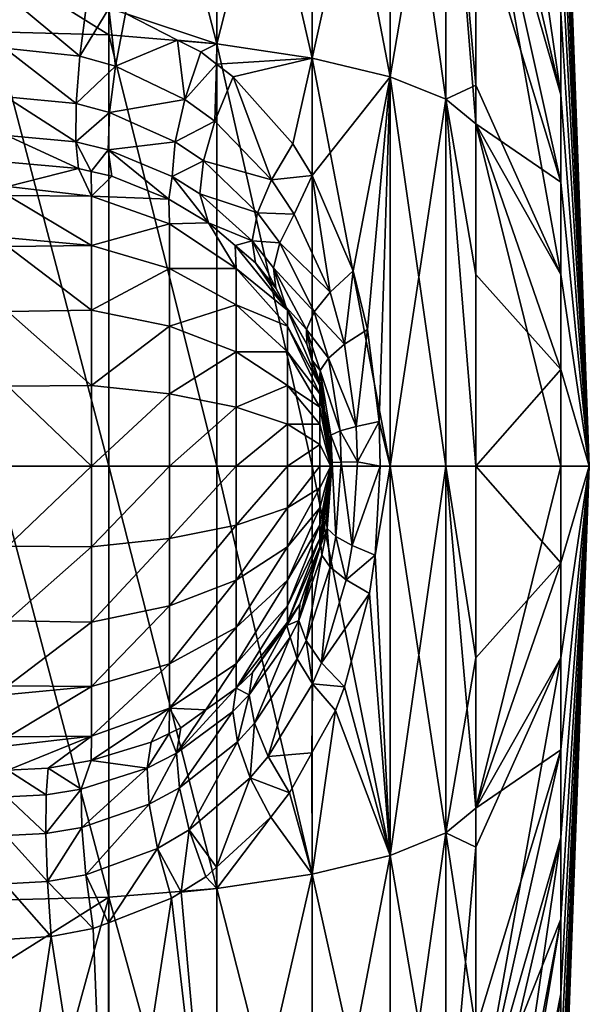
# Model space of a CAD drawing. Extents: x -0.145 to 0.145, y -0.159 to -0.001.
# Tile 80 of 94: x 0.138 to 0.145, y -0.074 to -0.062. Entities that reach past the tile are written whole.
import ezdxf

# ---------------------------------------------------------------- set-up
doc = ezdxf.new("R2010")
doc.units = 0
doc.layers.add('mesh', color=7, linetype='CONTINUOUS')

msp = doc.modelspace()

# ---------------------------------------------------------------- meshes
at = {"layer": 'mesh'}
mesh = msp.add_polyface(dxfattribs=at)
corners = [(0.144431, -0.061691, 0.008386), (0.143379, -0.056148, 0.016007), (0.143379, -0.055427, 0.015554), (0.144431, -0.057923, 0.002449), (0.143379, -0.048655, 0.004222), (0.143379, -0.048254, 0.000659), (0.144431, -0.059241, -0.004459), (0.143379, -0.051321, -0.009485), (0.143379, -0.05241, -0.011219), (0.143379, -0.055427, -0.014236), (0.144431, -0.060767, -0.006304), (0.143379, -0.054342, -0.01315), (0.143379, -0.058174, -0.015961), (0.144431, -0.062704, -0.007711), (0.143379, -0.050141, -0.007607), (0.144431, -0.058221, -0.002292), (0.143379, -0.048732, -0.00358), (0.144431, -0.057773, 0.000059), (0.143379, -0.048388, -0.000526), (0.143379, -0.049295, -0.00519), (0.143379, -0.048732, 0.004898), (0.144431, -0.058663, 0.004726), (0.143379, -0.050085, 0.008764), (0.143379, -0.050141, 0.008925), (0.144431, -0.059946, 0.006747), (0.143379, -0.05241, 0.012537), (0.143379, -0.052651, 0.012778), (0.143005, -0.05457, 0.016628), (0.143005, -0.051336, 0.013394), (0.143005, -0.05457, -0.01531), (0.143005, -0.051336, -0.012076), (0.142316, -0.05036, -0.012854), (0.142316, -0.053792, -0.016286), (0.143005, -0.058443, -0.017744), (0.143005, -0.048902, -0.008203), (0.142316, -0.047778, -0.008745), (0.143005, -0.048902, 0.009521), (0.142316, -0.05036, 0.014172), (0.142316, -0.053792, 0.017604), (0.143005, -0.058443, 0.019062), (0.142316, -0.057901, 0.020186), (0.143379, -0.059039, 0.017823)]
mesh.append_faces([[corners[k] for k in face] for face in [(0, 1, 2, 2), (3, 4, 5, 5), (6, 7, 8, 8), (9, 10, 11, 11), (12, 13, 9, 9), (6, 14, 7, 7), (6, 15, 14, 14), (16, 17, 18, 18), (16, 15, 17, 17), (19, 15, 16, 16), (19, 14, 15, 15), (10, 8, 11, 11), (10, 6, 8, 8), (3, 20, 4, 4), (3, 21, 20, 20), (21, 22, 20, 20), (21, 23, 22, 22), (24, 23, 21, 21), (24, 25, 23, 23), (26, 25, 24, 24), (17, 5, 18, 18), (17, 3, 5, 5), (24, 2, 26, 26), (27, 2, 1, 1), (28, 25, 26, 26), (29, 30, 31, 31), (32, 29, 31, 31), (33, 29, 32, 32), (33, 9, 29, 29), (12, 9, 33, 33), (34, 30, 14, 14), (35, 31, 30, 30), (30, 7, 14, 14), (30, 8, 7, 7), (29, 8, 30, 30), (29, 11, 8, 8), (9, 11, 29, 29), (36, 22, 23, 23), (36, 28, 37, 37), (23, 28, 36, 36), (23, 25, 28, 28), (27, 26, 2, 2), (27, 28, 26, 26), (38, 28, 27, 27), (38, 37, 28, 28), (27, 39, 40, 40), (27, 41, 39, 39), (1, 41, 27, 27)]])
mesh = msp.add_polyface(dxfattribs=at)
corners = [(0.144783, -0.067305, 0.000659), (0.144431, -0.059946, 0.006747), (0.144431, -0.058663, 0.004726), (0.144431, -0.057773, 0.000059), (0.144431, -0.058221, -0.002292), (0.144431, -0.060767, -0.006304), (0.144431, -0.062704, -0.007711), (0.144431, -0.06493, -0.008592), (0.143379, -0.062584, -0.017746), (0.143379, -0.063066, -0.017914), (0.143379, -0.059039, -0.016505), (0.143379, -0.055427, -0.014236), (0.143379, -0.058174, -0.015961), (0.144431, -0.059241, -0.004459), (0.144431, -0.057923, 0.002449), (0.144431, -0.061691, 0.008386), (0.143379, -0.059039, 0.017823), (0.143379, -0.056148, 0.016007), (0.144431, -0.063789, 0.00954), (0.143379, -0.060326, 0.018274), (0.143379, -0.063066, 0.019232), (0.143379, -0.055427, 0.015554), (0.143005, -0.058443, 0.019062), (0.143005, -0.058443, -0.017744), (0.143005, -0.06276, -0.019254), (0.142316, -0.062482, 0.021789), (0.142038, -0.065611, 0.022625), (0.141857, -0.064885, 0.022763), (0.142181, -0.066754, 0.022506), (0.141113, -0.063314, 0.023228), (0.140371, -0.062482, 0.023566), (0.141353, -0.062249, 0.022812), (0.142316, -0.057901, 0.020186), (0.141353, -0.057446, 0.021132), (0.142316, -0.067305, -0.021014), (0.142316, -0.062482, -0.020471), (0.141353, -0.062249, -0.021494), (0.143005, -0.067305, -0.019767), (0.143379, -0.067305, -0.018392), (0.142316, -0.057901, -0.018868), (0.141353, -0.057446, -0.019814), (0.14017, -0.057102, -0.020529), (0.143005, -0.06276, 0.020572), (0.143379, -0.064931, 0.019442), (0.140847, -0.063759, 0.023603), (0.141352, -0.063705, 0.023093), (0.141572, -0.065148, 0.023185), (0.14113, -0.064182, 0.023455)]
mesh.append_faces([[corners[k] for k in face] for face in [(0, 1, 2, 2), (0, 3, 4, 4), (0, 5, 6, 6), (7, 8, 9, 9), (7, 10, 8, 8), (7, 6, 10, 10), (11, 6, 5, 5), (12, 10, 6, 6), (0, 4, 13, 13), (0, 13, 5, 5), (0, 2, 14, 14), (0, 14, 3, 3), (15, 16, 17, 17), (15, 18, 16, 16), (0, 18, 15, 15), (19, 18, 20, 20), (19, 16, 18, 18), (1, 15, 21, 21), (0, 15, 1, 1), (22, 16, 19, 19), (23, 10, 12, 12), (24, 9, 8, 8), (25, 26, 27, 27), (28, 26, 25, 25), (29, 30, 31, 31), (32, 31, 33, 33), (34, 35, 36, 36), (37, 24, 35, 35), (38, 9, 24, 24), (23, 8, 10, 10), (23, 24, 8, 8), (39, 24, 23, 23), (39, 35, 24, 24), (40, 35, 39, 39), (40, 36, 35, 35), (41, 36, 40, 40), (32, 25, 31, 31), (32, 22, 25, 25), (22, 42, 25, 25), (22, 20, 42, 42), (19, 20, 22, 22), (20, 43, 42, 42), (44, 29, 45, 45), (45, 46, 47, 47), (45, 47, 44, 44), (25, 27, 45, 45), (31, 45, 29, 29), (31, 25, 45, 45)]])
mesh = msp.add_polyface(dxfattribs=at)
corners = [(0.137418, -0.061062, 0.023971), (0.137418, -0.061443, 0.024109), (0.130507, -0.061433, 0.024075), (0.123596, -0.061423, 0.024042), (0.09858, -0.06112, -0.022446), (0.137418, -0.061077, -0.022609), (0.137418, -0.056817, -0.021119), (0.09858, -0.061964, -0.022741), (0.137418, -0.061926, -0.022907), (0.09858, -0.067305, -0.023343), (0.137418, -0.067305, -0.023513), (0.137569, -0.063209, 0.025351), (0.138459, -0.063617, 0.025935), (0.137583, -0.063539, 0.026007), (0.137556, -0.062729, 0.024795), (0.138424, -0.063287, 0.025285), (0.137545, -0.062128, 0.024372), (0.138429, -0.062814, 0.02473), (0.137536, -0.061442, 0.024108), (0.138475, -0.062225, 0.024303), (0.137408, -0.063209, 0.025352), (0.137405, -0.063539, 0.026008), (0.137412, -0.062729, 0.024796), (0.137415, -0.062128, 0.024373), (0.130494, -0.063532, 0.025988), (0.130497, -0.063203, 0.025328), (0.130504, -0.062121, 0.024342), (0.130501, -0.062723, 0.024768), (0.123593, -0.062114, 0.02431), (0.123586, -0.063263, 0.025437), (0.137583, -0.063951, 0.026803), (0.137583, -0.063841, 0.026659), (0.138618, -0.064573, 0.027391), (0.137583, -0.064477, 0.027487), (0.137583, -0.064584, 0.02757), (0.138833, -0.056888, -0.020972), (0.137418, -0.056817, 0.022437), (0.138833, -0.067305, -0.02335), (0.137583, -0.069221, 0.028158), (0.123583, -0.068297, 0.028534), (0.137583, -0.068295, 0.028529), (0.123583, -0.066314, 0.028534), (0.137583, -0.066315, 0.028529), (0.137583, -0.067305, 0.028659), (0.123583, -0.067306, 0.028659), (0.123583, -0.065384, 0.028168), (0.137583, -0.065389, 0.028158), (0.123583, -0.064575, 0.027582), (0.123583, -0.063935, 0.026814)]
mesh.append_faces([[corners[k] for k in face] for face in [(0, 1, 2, 2), (3, 0, 2, 2), (4, 5, 6, 6), (7, 8, 5, 5), (9, 10, 8, 8), (11, 12, 13, 13), (14, 15, 11, 11), (16, 17, 14, 14), (18, 19, 16, 16), (20, 13, 21, 21), (20, 11, 13, 13), (22, 11, 20, 20), (22, 14, 11, 11), (23, 14, 22, 22), (23, 16, 14, 14), (1, 16, 23, 23), (1, 18, 16, 16), (21, 24, 25, 25), (22, 26, 23, 23), (22, 27, 26, 26), (20, 27, 22, 22), (2, 23, 26, 26), (1, 23, 2, 2), (27, 28, 26, 26), (20, 25, 27, 27), (20, 21, 25, 25), (29, 25, 24, 24), (21, 30, 24, 24), (21, 31, 30, 30), (13, 31, 21, 21), (32, 33, 30, 30), (12, 31, 13, 13), (32, 34, 33, 33), (35, 6, 5, 5), (18, 0, 36, 36), (1, 0, 18, 18), (37, 8, 10, 10), (38, 39, 40, 40), (41, 42, 43, 43), (40, 44, 43, 43), (39, 44, 40, 40), (41, 45, 42, 42), (45, 46, 42, 42), (47, 34, 46, 46), (47, 33, 34, 34), (48, 30, 33, 33), (48, 24, 30, 30)]])
mesh = msp.add_polyface(dxfattribs=at)
corners = [(0.138475, -0.062225, 0.024303), (0.138559, -0.061555, 0.024029), (0.138832, -0.061636, 0.023984), (0.13904, -0.061697, 0.023949), (0.138914, -0.062348, 0.024234), (0.138616, -0.063654, 0.025906), (0.138459, -0.063617, 0.025935), (0.138424, -0.063287, 0.025285), (0.138429, -0.062814, 0.02473), (0.138842, -0.062922, 0.024665), (0.138827, -0.063387, 0.025218), (0.138871, -0.063714, 0.02586), (0.137569, -0.063209, 0.025351), (0.137556, -0.062729, 0.024795), (0.137545, -0.062128, 0.024372), (0.137536, -0.061442, 0.024108), (0.138618, -0.063959, 0.026591), (0.137583, -0.063841, 0.026659), (0.139583, -0.066408, 0.028005), (0.138618, -0.067305, 0.028523), (0.138618, -0.066305, 0.028391), (0.139583, -0.067305, 0.028123), (0.139583, -0.065573, 0.027659), (0.138618, -0.065373, 0.028005), (0.138618, -0.064573, 0.027391), (0.137583, -0.064584, 0.02757), (0.139583, -0.064856, 0.027109), (0.137583, -0.063951, 0.026803), (0.139583, -0.064305, 0.026391), (0.139583, -0.069037, 0.027659), (0.138618, -0.070037, 0.027391), (0.138618, -0.069237, 0.028005), (0.139583, -0.068202, 0.028005), (0.138618, -0.068305, 0.028391), (0.138833, -0.056888, 0.02229), (0.137418, -0.056817, 0.022437), (0.138833, -0.067305, -0.02335), (0.138833, -0.061963, -0.022748), (0.137418, -0.061926, -0.022907), (0.137418, -0.061077, -0.022609), (0.138833, -0.056888, -0.020972), (0.138833, -0.072647, -0.022748), (0.137418, -0.067305, -0.023513), (0.139578, -0.063998, 0.025659), (0.137583, -0.065389, 0.028158), (0.137583, -0.066315, 0.028529), (0.137583, -0.067305, 0.028659), (0.137583, -0.069221, 0.028158), (0.137583, -0.068295, 0.028529)]
mesh.append_faces([[corners[k] for k in face] for face in [(0, 1, 2, 2), (2, 3, 4, 4), (5, 6, 7, 7), (4, 0, 2, 2), (4, 8, 0, 0), (9, 8, 4, 4), (9, 7, 8, 8), (10, 7, 9, 9), (10, 5, 7, 7), (11, 5, 10, 10), (12, 7, 6, 6), (13, 8, 7, 7), (14, 0, 8, 8), (15, 1, 0, 0), (6, 16, 17, 17), (5, 16, 6, 6), (5, 11, 16, 16), (18, 19, 20, 20), (18, 21, 19, 19), (22, 20, 23, 23), (22, 18, 20, 20), (24, 23, 25, 25), (26, 23, 24, 24), (26, 22, 23, 23), (16, 27, 17, 17), (16, 24, 27, 27), (28, 24, 16, 16), (28, 26, 24, 24), (29, 30, 31, 31), (32, 31, 33, 33), (21, 33, 19, 19), (34, 1, 15, 15), (34, 2, 1, 1), (15, 35, 34, 34), (36, 37, 38, 38), (39, 37, 40, 40), (39, 38, 37, 37), (41, 36, 42, 42), (10, 43, 11, 11), (23, 44, 25, 25), (20, 45, 44, 44), (19, 46, 45, 45), (20, 19, 45, 45), (23, 20, 44, 44), (33, 47, 48, 48), (33, 31, 47, 47), (19, 48, 46, 46), (19, 33, 48, 48)]])
mesh = msp.add_polyface(dxfattribs=at)
corners = [(0.138842, -0.062922, 0.024665), (0.138914, -0.062348, 0.024234), (0.139773, -0.062762, 0.024025), (0.140676, -0.064165, 0.024068), (0.140609, -0.064513, 0.024601), (0.139961, -0.063933, 0.024893), (0.140949, -0.064539, 0.023926), (0.14113, -0.064182, 0.023455), (0.140006, -0.063522, 0.024351), (0.139618, -0.063718, 0.025014), (0.140847, -0.063759, 0.023603), (0.140145, -0.06303, 0.023901), (0.140168, -0.062325, 0.023638), (0.140371, -0.062482, 0.023566), (0.139653, -0.063286, 0.024468), (0.138827, -0.063387, 0.025218), (0.141113, -0.063314, 0.023228), (0.139972, -0.062174, 0.023708), (0.139683, -0.062026, 0.023783), (0.13904, -0.061697, 0.023949), (0.14017, -0.062072, 0.023586), (0.141353, -0.062249, 0.022812), (0.14017, -0.057102, 0.021847), (0.138832, -0.061636, 0.023984), (0.138833, -0.056888, 0.02229), (0.141353, -0.057446, 0.021132), (0.14017, -0.067305, -0.022858), (0.14017, -0.062072, -0.022268), (0.138833, -0.061963, -0.022748), (0.141353, -0.067305, -0.022064), (0.141353, -0.062249, -0.021494), (0.14017, -0.057102, -0.020529), (0.138833, -0.056888, -0.020972), (0.140396, -0.064571, 0.025305), (0.140068, -0.064289, 0.025471), (0.139578, -0.063998, 0.025659), (0.138618, -0.063959, 0.026591), (0.139583, -0.064305, 0.026391), (0.138871, -0.063714, 0.02586), (0.140411, -0.064856, 0.026073)]
mesh.append_faces([[corners[k] for k in face] for face in [(0, 1, 2, 2), (3, 4, 5, 5), (3, 6, 4, 4), (7, 6, 3, 3), (8, 5, 9, 9), (8, 3, 5, 5), (10, 3, 8, 8), (10, 7, 3, 3), (11, 12, 13, 13), (11, 2, 12, 12), (14, 2, 11, 11), (14, 0, 2, 2), (15, 0, 14, 14), (14, 9, 15, 15), (14, 8, 9, 9), (11, 8, 14, 14), (11, 10, 8, 8), (13, 10, 11, 11), (13, 16, 10, 10), (2, 17, 12, 12), (2, 18, 17, 17), (1, 18, 2, 2), (1, 19, 18, 18), (20, 18, 19, 19), (20, 17, 18, 18), (20, 12, 17, 17), (21, 12, 20, 20), (21, 13, 12, 12), (22, 23, 24, 24), (22, 19, 23, 23), (22, 20, 19, 19), (25, 20, 22, 22), (25, 21, 20, 20), (26, 27, 28, 28), (29, 30, 27, 27), (31, 27, 30, 30), (32, 27, 31, 31), (32, 28, 27, 27), (4, 33, 34, 34), (5, 4, 34, 34), (9, 34, 35, 35), (9, 5, 34, 34), (15, 9, 35, 35), (36, 35, 37, 37), (36, 38, 35, 35), (34, 37, 35, 35), (34, 39, 37, 37), (33, 39, 34, 34)]])
mesh = msp.add_polyface(dxfattribs=at)
corners = [(0.140872, -0.064849, 0.024454), (0.141031, -0.065335, 0.024921), (0.140901, -0.0651, 0.025018), (0.140609, -0.064513, 0.024601), (0.140949, -0.064539, 0.023926), (0.140648, -0.064788, 0.025177), (0.141047, -0.065373, 0.025177), (0.141047, -0.065573, 0.025659), (0.140411, -0.064856, 0.026073), (0.140411, -0.066573, 0.027391), (0.139583, -0.067305, 0.028123), (0.139583, -0.066408, 0.028005), (0.140411, -0.067305, 0.027487), (0.141047, -0.066787, 0.026591), (0.141047, -0.067305, 0.026659), (0.140411, -0.065891, 0.027109), (0.139583, -0.065573, 0.027659), (0.141047, -0.066305, 0.026391), (0.140411, -0.065305, 0.026659), (0.139583, -0.064856, 0.027109), (0.141047, -0.065891, 0.026073), (0.139583, -0.064305, 0.026391), (0.141047, -0.068719, 0.026073), (0.140411, -0.069754, 0.026073), (0.140411, -0.069305, 0.026659), (0.141047, -0.069037, 0.025659), (0.140411, -0.068719, 0.027109), (0.139583, -0.069754, 0.027109), (0.139583, -0.069037, 0.027659), (0.141047, -0.068305, 0.026391), (0.139583, -0.068202, 0.028005), (0.138618, -0.069237, 0.028005), (0.140411, -0.068037, 0.027391), (0.141047, -0.067823, 0.026591), (0.138618, -0.068305, 0.028391), (0.14017, -0.067305, -0.022858), (0.138833, -0.061963, -0.022748), (0.138833, -0.067305, -0.02335), (0.141353, -0.067305, -0.022064), (0.14017, -0.062072, -0.022268), (0.14017, -0.072538, -0.022268), (0.141353, -0.072361, -0.021494), (0.140396, -0.064571, 0.025305), (0.141039, -0.069281, 0.024917), (0.140613, -0.06986, 0.025198), (0.141047, -0.069237, 0.025177)]
mesh.append_faces([[corners[k] for k in face] for face in [(0, 1, 2, 2), (0, 3, 4, 4), (2, 3, 0, 0), (2, 5, 3, 3), (2, 6, 5, 5), (2, 1, 6, 6), (6, 7, 8, 8), (9, 10, 11, 11), (9, 12, 10, 10), (13, 12, 9, 9), (13, 14, 12, 12), (15, 11, 16, 16), (15, 9, 11, 11), (17, 9, 15, 15), (17, 13, 9, 9), (18, 16, 19, 19), (18, 15, 16, 16), (20, 15, 18, 18), (20, 17, 15, 15), (8, 19, 21, 21), (8, 18, 19, 19), (7, 18, 8, 8), (7, 20, 18, 18), (22, 23, 24, 24), (22, 25, 23, 23), (26, 27, 28, 28), (26, 24, 27, 27), (29, 24, 26, 26), (29, 22, 24, 24), (30, 28, 31, 31), (32, 28, 30, 30), (32, 26, 28, 28), (33, 26, 32, 32), (33, 29, 26, 26), (10, 30, 34, 34), (12, 30, 10, 10), (12, 32, 30, 30), (14, 32, 12, 12), (14, 33, 32, 32), (35, 36, 37, 37), (38, 39, 35, 35), (40, 35, 37, 37), (41, 38, 35, 35), (3, 5, 42, 42), (5, 6, 42, 42), (43, 44, 45, 45), (6, 8, 42, 42)]])
mesh = msp.add_polyface(dxfattribs=at)
corners = [(0.141281, -0.065612, 0.024187), (0.141286, -0.065796, 0.02473), (0.141031, -0.065335, 0.024921), (0.141696, -0.066869, 0.023437), (0.141584, -0.06692, 0.023952), (0.141449, -0.06612, 0.024061), (0.141355, -0.065999, 0.024671), (0.141554, -0.065966, 0.023543), (0.141897, -0.066813, 0.022949), (0.140872, -0.064849, 0.024454), (0.141377, -0.065393, 0.023666), (0.141752, -0.065794, 0.023059), (0.142038, -0.065611, 0.022625), (0.142181, -0.066754, 0.022506), (0.141857, -0.064885, 0.022763), (0.141572, -0.065148, 0.023185), (0.140949, -0.064539, 0.023926), (0.14113, -0.064182, 0.023455), (0.141446, -0.066305, 0.024927), (0.141047, -0.065373, 0.025177), (0.141047, -0.065573, 0.025659), (0.141446, -0.066408, 0.025177), (0.141446, -0.066573, 0.025391), (0.141047, -0.066305, 0.026391), (0.141047, -0.065891, 0.026073), (0.141446, -0.066787, 0.025556), (0.144783, -0.067305, 0.000659), (0.144431, -0.066108, 0.010135), (0.144431, -0.063789, 0.00954), (0.144431, -0.062704, -0.007711), (0.144431, -0.06493, -0.008592), (0.144431, -0.067305, -0.008892), (0.143379, -0.063066, -0.017914), (0.143379, -0.067305, -0.018392), (0.143379, -0.063066, 0.019232), (0.143379, -0.064931, 0.019442), (0.143379, -0.067305, 0.01971), (0.143005, -0.06276, 0.020572), (0.143005, -0.067305, 0.021085), (0.142316, -0.067305, 0.022332), (0.142316, -0.067305, -0.021014), (0.141353, -0.062249, -0.021494), (0.141353, -0.067305, -0.022064), (0.143005, -0.067305, -0.019767), (0.142316, -0.062482, -0.020471), (0.143005, -0.06276, -0.019254), (0.142316, -0.062482, 0.021789), (0.141441, -0.066252, 0.024596), (0.141502, -0.066606, 0.024538), (0.141352, -0.063705, 0.023093)]
mesh.append_faces([[corners[k] for k in face] for face in [(0, 1, 2, 2), (3, 4, 5, 5), (0, 6, 1, 1), (0, 5, 6, 6), (7, 5, 0, 0), (7, 3, 5, 5), (8, 3, 7, 7), (9, 0, 2, 2), (10, 0, 9, 9), (10, 7, 0, 0), (11, 7, 10, 10), (11, 8, 7, 7), (12, 8, 11, 11), (12, 13, 8, 8), (11, 14, 12, 12), (11, 15, 14, 14), (10, 15, 11, 11), (10, 16, 15, 15), (9, 16, 10, 10), (17, 15, 16, 16), (18, 1, 6, 6), (19, 1, 18, 18), (19, 2, 1, 1), (18, 20, 19, 19), (18, 21, 20, 20), (22, 23, 24, 24), (22, 25, 23, 23), (21, 24, 20, 20), (21, 22, 24, 24), (26, 27, 28, 28), (26, 29, 30, 30), (31, 32, 33, 33), (31, 30, 32, 32), (34, 27, 35, 35), (34, 28, 27, 27), (27, 36, 35, 35), (37, 38, 39, 39), (40, 41, 42, 42), (43, 44, 40, 40), (33, 45, 43, 43), (46, 39, 13, 13), (46, 37, 39, 39), (37, 36, 38, 38), (37, 35, 36, 36), (5, 47, 6, 6), (5, 48, 47, 47), (49, 14, 15, 15), (18, 6, 47, 47)]])
mesh = msp.add_polyface(dxfattribs=at)
corners = [(0.141774, -0.068715, 0.023043), (0.142059, -0.068885, 0.022608), (0.141468, -0.069741, 0.023254), (0.142132, -0.068407, 0.022548), (0.141847, -0.068289, 0.022988), (0.141575, -0.068555, 0.023528), (0.141646, -0.068177, 0.023475), (0.141712, -0.067256, 0.023424), (0.141599, -0.067262, 0.023939), (0.141559, -0.067504, 0.024485), (0.141569, -0.067383, 0.024475), (0.141537, -0.068076, 0.023991), (0.141548, -0.067651, 0.024496), (0.141584, -0.06692, 0.023952), (0.141569, -0.06708, 0.024475), (0.141696, -0.066869, 0.023437), (0.141914, -0.06725, 0.022936), (0.141897, -0.066813, 0.022949), (0.142181, -0.066754, 0.022506), (0.141535, -0.067808, 0.024508), (0.141583, -0.067305, 0.024659), (0.144783, -0.067305, 0.000659), (0.144431, -0.070821, 0.00954), (0.144431, -0.068502, 0.010135), (0.144431, -0.06493, -0.008592), (0.144431, -0.067305, -0.008892), (0.143379, -0.06968, 0.019442), (0.143379, -0.067305, 0.01971), (0.144431, -0.066108, 0.010135), (0.144431, -0.06968, -0.008592), (0.142316, -0.067305, 0.022332), (0.142316, -0.072128, 0.021789), (0.143005, -0.067305, 0.021085), (0.142316, -0.072128, -0.020471), (0.142316, -0.067305, -0.021014), (0.141353, -0.067305, -0.022064), (0.143005, -0.07185, -0.019254), (0.143005, -0.067305, -0.019767), (0.143379, -0.071544, -0.017914), (0.143379, -0.067305, -0.018392), (0.141577, -0.067251, 0.024467), (0.141564, -0.066964, 0.02448), (0.142194, -0.067305, 0.022495), (0.141524, -0.067956, 0.024519), (0.141502, -0.066606, 0.024538)]
mesh.append_faces([[corners[k] for k in face] for face in [(0, 1, 2, 2), (0, 3, 1, 1), (4, 3, 0, 0), (5, 0, 2, 2), (6, 0, 5, 5), (6, 4, 0, 0), (7, 4, 6, 6), (8, 9, 10, 10), (11, 9, 8, 8), (11, 12, 9, 9), (11, 6, 5, 5), (8, 6, 11, 11), (8, 7, 6, 6), (13, 7, 8, 8), (8, 14, 13, 13), (15, 7, 13, 13), (16, 7, 15, 15), (16, 4, 7, 7), (17, 16, 15, 15), (18, 16, 17, 17), (12, 19, 20, 20), (9, 20, 10, 10), (20, 9, 12, 12), (21, 22, 23, 23), (21, 24, 25, 25), (26, 27, 23, 23), (28, 23, 27, 27), (21, 23, 28, 28), (21, 25, 29, 29), (30, 31, 3, 3), (32, 31, 30, 30), (32, 27, 26, 26), (33, 34, 35, 35), (36, 37, 34, 34), (38, 39, 37, 37), (8, 10, 40, 40), (13, 14, 41, 41), (8, 40, 14, 14), (42, 4, 16, 16), (42, 3, 4, 4), (18, 42, 16, 16), (43, 20, 19, 19), (40, 10, 20, 20), (40, 20, 14, 14), (41, 14, 20, 20), (20, 44, 41, 41), (18, 30, 42, 42), (30, 3, 42, 42)]])
mesh = msp.add_polyface(dxfattribs=at)
corners = [(0.141197, -0.069014, 0.024803), (0.141332, -0.06864, 0.024688), (0.141185, -0.069218, 0.024255), (0.141575, -0.068555, 0.023528), (0.141468, -0.069741, 0.023254), (0.141276, -0.069464, 0.023732), (0.141535, -0.067808, 0.024508), (0.141548, -0.067651, 0.024496), (0.141537, -0.068076, 0.023991), (0.141469, -0.06841, 0.024046), (0.141449, -0.06612, 0.024061), (0.141584, -0.06692, 0.023952), (0.141502, -0.066606, 0.024538), (0.141446, -0.068305, 0.024927), (0.141047, -0.069237, 0.025177), (0.141583, -0.067305, 0.024659), (0.141446, -0.066408, 0.025177), (0.141446, -0.066305, 0.024927), (0.141446, -0.068202, 0.025177), (0.141047, -0.069037, 0.025659), (0.141446, -0.067037, 0.025659), (0.141047, -0.067305, 0.026659), (0.141047, -0.066787, 0.026591), (0.141446, -0.067305, 0.025694), (0.141446, -0.066787, 0.025556), (0.141047, -0.066305, 0.026391), (0.141446, -0.066573, 0.025391), (0.141446, -0.068037, 0.025391), (0.141047, -0.068719, 0.026073), (0.141446, -0.067823, 0.025556), (0.141047, -0.068305, 0.026391), (0.141446, -0.067573, 0.025659), (0.141047, -0.067823, 0.026591), (0.141564, -0.066964, 0.02448), (0.141039, -0.069281, 0.024917), (0.14108, -0.069423, 0.024325), (0.14146, -0.068286, 0.024579), (0.141524, -0.067956, 0.024519), (0.141441, -0.066252, 0.024596)]
mesh.append_faces([[corners[k] for k in face] for face in [(0, 1, 2, 2), (3, 4, 5, 5), (6, 7, 8, 8), (9, 5, 2, 2), (9, 3, 5, 5), (8, 3, 9, 9), (10, 11, 12, 12), (13, 0, 14, 14), (13, 1, 0, 0), (15, 16, 17, 17), (18, 14, 19, 19), (18, 13, 14, 14), (15, 13, 18, 18), (20, 21, 22, 22), (20, 23, 21, 21), (15, 23, 20, 20), (24, 22, 25, 25), (24, 20, 22, 22), (15, 20, 24, 24), (15, 24, 26, 26), (15, 26, 16, 16), (27, 19, 28, 28), (27, 18, 19, 19), (15, 18, 27, 27), (29, 28, 30, 30), (29, 27, 28, 28), (15, 27, 29, 29), (31, 30, 32, 32), (31, 29, 30, 30), (15, 29, 31, 31), (23, 32, 21, 21), (23, 31, 32, 32), (15, 31, 23, 23), (11, 33, 12, 12), (34, 2, 35, 35), (0, 2, 34, 34), (9, 36, 8, 8), (2, 36, 9, 9), (2, 1, 36, 36), (8, 37, 6, 6), (36, 37, 8, 8), (17, 38, 15, 15), (15, 38, 12, 12), (15, 37, 36, 36), (14, 0, 34, 34), (36, 1, 13, 13), (13, 15, 36, 36)]])
mesh = msp.add_polyface(dxfattribs=at)
corners = [(0.130507, -0.073177, 0.024075), (0.137418, -0.073167, 0.024109), (0.137418, -0.073548, 0.023971), (0.09858, -0.072646, -0.022741), (0.137418, -0.072684, -0.022907), (0.137418, -0.067305, -0.023513), (0.09858, -0.07349, -0.022446), (0.137418, -0.073533, -0.022609), (0.123596, -0.073187, 0.024042), (0.137569, -0.071401, 0.025351), (0.137405, -0.071071, 0.026008), (0.137583, -0.071071, 0.026007), (0.137408, -0.071401, 0.025352), (0.137556, -0.071881, 0.024795), (0.137412, -0.071881, 0.024796), (0.137545, -0.072482, 0.024372), (0.137415, -0.072482, 0.024373), (0.137536, -0.073168, 0.024108), (0.123594, -0.072629, 0.024243), (0.130504, -0.072489, 0.024342), (0.123591, -0.072121, 0.02455), (0.130501, -0.071887, 0.024768), (0.123583, -0.071084, 0.025969), (0.130494, -0.071078, 0.025988), (0.130497, -0.071407, 0.025328), (0.123586, -0.071421, 0.02531), (0.13812, -0.073134, 0.024078), (0.138076, -0.072453, 0.024346), (0.138083, -0.071047, 0.02598), (0.138057, -0.071377, 0.025326), (0.138054, -0.071856, 0.02477), (0.137583, -0.070769, 0.026659), (0.137583, -0.070659, 0.026803), (0.138618, -0.070037, 0.027391), (0.137583, -0.070133, 0.027487), (0.137583, -0.070026, 0.02757), (0.138618, -0.070651, 0.026591), (0.138833, -0.072647, -0.022748), (0.137418, -0.077793, 0.022437), (0.137418, -0.077793, -0.021119), (0.123583, -0.069227, 0.028167), (0.137583, -0.069221, 0.028158), (0.123583, -0.070036, 0.027581), (0.123583, -0.070675, 0.026813)]
mesh.append_faces([[corners[k] for k in face] for face in [(0, 1, 2, 2), (3, 4, 5, 5), (6, 7, 4, 4), (8, 0, 2, 2), (9, 10, 11, 11), (9, 12, 10, 10), (13, 12, 9, 9), (13, 14, 12, 12), (15, 14, 13, 13), (15, 16, 14, 14), (17, 16, 15, 15), (17, 1, 16, 16), (18, 19, 0, 0), (20, 21, 19, 19), (22, 23, 24, 24), (21, 25, 24, 24), (12, 23, 10, 10), (12, 24, 23, 23), (14, 24, 12, 12), (14, 21, 24, 24), (16, 21, 14, 14), (16, 19, 21, 21), (1, 19, 16, 16), (1, 0, 19, 19), (26, 17, 15, 15), (27, 15, 13, 13), (28, 29, 11, 11), (27, 26, 15, 15), (30, 13, 9, 9), (30, 27, 13, 13), (29, 9, 11, 11), (29, 30, 9, 9), (10, 31, 11, 11), (10, 32, 31, 31), (23, 32, 10, 10), (33, 34, 35, 35), (36, 31, 32, 32), (36, 11, 31, 31), (37, 4, 7, 7), (38, 17, 26, 26), (2, 1, 17, 17), (39, 37, 7, 7), (37, 5, 4, 4), (35, 40, 41, 41), (34, 42, 35, 35), (32, 42, 34, 34), (23, 43, 32, 32)]])
mesh = msp.add_polyface(dxfattribs=at)
corners = [(0.138083, -0.071047, 0.02598), (0.138492, -0.071309, 0.025275), (0.138057, -0.071377, 0.025326), (0.138076, -0.072453, 0.024346), (0.138641, -0.073035, 0.024017), (0.13812, -0.073134, 0.024078), (0.13855, -0.072368, 0.024293), (0.138829, -0.072962, 0.023978), (0.139436, -0.072041, 0.024119), (0.139608, -0.072658, 0.023816), (0.139729, -0.072582, 0.02378), (0.13983, -0.071811, 0.024007), (0.139671, -0.070862, 0.024997), (0.13958, -0.070616, 0.025661), (0.139724, -0.070546, 0.025614), (0.139308, -0.071046, 0.025106), (0.139359, -0.070724, 0.025735), (0.140034, -0.072393, 0.023687), (0.138499, -0.071781, 0.024721), (0.138054, -0.071856, 0.02477), (0.139334, -0.071493, 0.024557), (0.139707, -0.071291, 0.024452), (0.139583, -0.070305, 0.026391), (0.138618, -0.070651, 0.026591), (0.137583, -0.071071, 0.026007), (0.140035, -0.070325, 0.025476), (0.138618, -0.070037, 0.027391), (0.137583, -0.070659, 0.026803), (0.137583, -0.070133, 0.027487), (0.139583, -0.069754, 0.027109), (0.140411, -0.069305, 0.026659), (0.138618, -0.069237, 0.028005), (0.137583, -0.070026, 0.02757), (0.139583, -0.069037, 0.027659), (0.138833, -0.077722, 0.02229), (0.14017, -0.077508, 0.021847), (0.137418, -0.077793, -0.021119), (0.138833, -0.077722, -0.020972), (0.138833, -0.072647, -0.022748), (0.14017, -0.072538, -0.022268), (0.138833, -0.067305, -0.02335), (0.138615, -0.070953, 0.025904), (0.137583, -0.069221, 0.028158)]
mesh.append_faces([[corners[k] for k in face] for face in [(0, 1, 2, 2), (3, 4, 5, 5), (6, 4, 3, 3), (6, 7, 4, 4), (8, 7, 6, 6), (8, 9, 7, 7), (8, 10, 9, 9), (11, 10, 8, 8), (12, 13, 14, 14), (15, 13, 12, 12), (15, 16, 13, 13), (11, 17, 10, 10), (18, 3, 19, 19), (18, 6, 3, 3), (20, 6, 18, 18), (20, 8, 6, 6), (21, 8, 20, 20), (21, 11, 8, 8), (1, 19, 2, 2), (1, 18, 19, 19), (15, 18, 1, 1), (15, 20, 18, 18), (12, 20, 15, 15), (12, 21, 20, 20), (13, 16, 22, 22), (23, 0, 24, 24), (22, 14, 13, 13), (22, 25, 14, 14), (26, 27, 28, 28), (26, 23, 27, 27), (29, 23, 26, 26), (29, 22, 23, 23), (30, 22, 29, 29), (31, 26, 32, 32), (33, 29, 26, 26), (34, 4, 7, 7), (34, 5, 4, 4), (9, 34, 7, 7), (10, 35, 9, 9), (36, 37, 38, 38), (39, 40, 38, 38), (1, 41, 15, 15), (0, 41, 1, 1), (41, 16, 15, 15), (22, 41, 23, 23), (22, 16, 41, 41), (41, 0, 23, 23), (31, 32, 42, 42)]])
mesh = msp.add_polyface(dxfattribs=at)
corners = [(0.13983, -0.071811, 0.024007), (0.140166, -0.072272, 0.023635), (0.140034, -0.072393, 0.023687), (0.140585, -0.071166, 0.023725), (0.140838, -0.071655, 0.023366), (0.141072, -0.071354, 0.02325), (0.140807, -0.070902, 0.023622), (0.140425, -0.070723, 0.024184), (0.139707, -0.071291, 0.024452), (0.144783, -0.067305, 0.000659), (0.144431, -0.073843, -0.006304), (0.144431, -0.075369, -0.004459), (0.144431, -0.076837, 0.000059), (0.144431, -0.076687, 0.002449), (0.144431, -0.074664, 0.006747), (0.144431, -0.072919, 0.008386), (0.143379, -0.071544, 0.019232), (0.144431, -0.070821, 0.00954), (0.143379, -0.074284, 0.018274), (0.143379, -0.075571, 0.017823), (0.143379, -0.079183, 0.015554), (0.144431, -0.075947, 0.004726), (0.144431, -0.076389, -0.002292), (0.143379, -0.075571, -0.016505), (0.144431, -0.06968, -0.008592), (0.143379, -0.072026, -0.017746), (0.144431, -0.071906, -0.007711), (0.143379, -0.076436, -0.015961), (0.143379, -0.079183, -0.014236), (0.143379, -0.071544, -0.017914), (0.143005, -0.076167, -0.017744), (0.14017, -0.072538, 0.023586), (0.141353, -0.072361, 0.022812), (0.141638, -0.070332, 0.022916), (0.142316, -0.072128, 0.021789), (0.141347, -0.070858, 0.023088), (0.143005, -0.07185, 0.020572), (0.143379, -0.06968, 0.019442), (0.143005, -0.076167, 0.019062), (0.142316, -0.076709, 0.020186), (0.141353, -0.077164, 0.021132), (0.14017, -0.077508, 0.021847), (0.139729, -0.072582, 0.02378), (0.143005, -0.07185, -0.019254), (0.142316, -0.072128, -0.020471), (0.142316, -0.076709, -0.018868), (0.141353, -0.072361, -0.021494), (0.14017, -0.072538, -0.022268), (0.141353, -0.077164, -0.019814), (0.138833, -0.072647, -0.022748), (0.14017, -0.077508, -0.020529), (0.14017, -0.067305, -0.022858)]
mesh.append_faces([[corners[k] for k in face] for face in [(0, 1, 2, 2), (3, 1, 0, 0), (3, 4, 1, 1), (3, 5, 4, 4), (6, 5, 3, 3), (7, 0, 8, 8), (7, 3, 0, 0), (9, 10, 11, 11), (9, 12, 13, 13), (9, 14, 15, 15), (16, 17, 18, 18), (17, 19, 18, 18), (17, 15, 19, 19), (14, 20, 15, 15), (9, 13, 21, 21), (9, 21, 14, 14), (9, 11, 22, 22), (9, 22, 12, 12), (23, 24, 25, 25), (23, 26, 24, 24), (27, 26, 23, 23), (27, 28, 26, 26), (24, 29, 25, 25), (9, 26, 10, 10), (30, 23, 25, 25), (2, 1, 31, 31), (4, 31, 1, 1), (4, 32, 31, 31), (5, 32, 4, 4), (32, 33, 34, 34), (5, 35, 32, 32), (36, 16, 18, 18), (36, 37, 16, 16), (38, 36, 18, 18), (39, 36, 38, 38), (39, 34, 36, 36), (40, 32, 34, 34), (41, 31, 32, 32), (42, 31, 41, 41), (42, 2, 31, 31), (43, 25, 29, 29), (43, 30, 25, 25), (44, 30, 43, 43), (44, 45, 30, 30), (46, 45, 44, 44), (47, 48, 46, 46), (49, 50, 47, 47), (46, 51, 47, 47)]])
mesh = msp.add_polyface(dxfattribs=at)
corners = [(0.139671, -0.070862, 0.024997), (0.139724, -0.070546, 0.025614), (0.140035, -0.070325, 0.025476), (0.140807, -0.070902, 0.023622), (0.141347, -0.070858, 0.023088), (0.141072, -0.071354, 0.02325), (0.141355, -0.070001, 0.023324), (0.141638, -0.070332, 0.022916), (0.141753, -0.07004, 0.022838), (0.141468, -0.069741, 0.023254), (0.142059, -0.068885, 0.022608), (0.140638, -0.07049, 0.024086), (0.140585, -0.071166, 0.023725), (0.140425, -0.070723, 0.024184), (0.141167, -0.069694, 0.0238), (0.141276, -0.069464, 0.023732), (0.140367, -0.070347, 0.02472), (0.139707, -0.071291, 0.024452), (0.140572, -0.070138, 0.024619), (0.14108, -0.069423, 0.024325), (0.141185, -0.069218, 0.024255), (0.140411, -0.069754, 0.026073), (0.139583, -0.070305, 0.026391), (0.140411, -0.069305, 0.026659), (0.144783, -0.067305, 0.000659), (0.144431, -0.06968, -0.008592), (0.144431, -0.071906, -0.007711), (0.144431, -0.067305, -0.008892), (0.143379, -0.067305, -0.018392), (0.143379, -0.071544, -0.017914), (0.143379, -0.071544, 0.019232), (0.144431, -0.068502, 0.010135), (0.144431, -0.070821, 0.00954), (0.143379, -0.06968, 0.019442), (0.144431, -0.072919, 0.008386), (0.142316, -0.072128, 0.021789), (0.142132, -0.068407, 0.022548), (0.141353, -0.072361, 0.022812), (0.143005, -0.067305, 0.021085), (0.143005, -0.07185, 0.020572), (0.142316, -0.072128, -0.020471), (0.141353, -0.067305, -0.022064), (0.141353, -0.072361, -0.021494), (0.143005, -0.07185, -0.019254), (0.142316, -0.067305, -0.021014), (0.143005, -0.067305, -0.019767), (0.140411, -0.070058, 0.025309), (0.140613, -0.06986, 0.025198), (0.141039, -0.069281, 0.024917), (0.141047, -0.069237, 0.025177), (0.141047, -0.069037, 0.025659)]
mesh.append_faces([[corners[k] for k in face] for face in [(0, 1, 2, 2), (3, 4, 5, 5), (6, 4, 3, 3), (6, 7, 4, 4), (6, 8, 7, 7), (9, 8, 6, 6), (9, 10, 8, 8), (11, 12, 13, 13), (11, 3, 12, 12), (14, 3, 11, 11), (14, 6, 3, 3), (15, 6, 14, 14), (15, 9, 6, 6), (16, 17, 0, 0), (16, 13, 17, 17), (18, 13, 16, 16), (18, 11, 13, 13), (19, 11, 18, 18), (19, 14, 11, 11), (20, 14, 19, 19), (20, 15, 14, 14), (21, 2, 22, 22), (23, 21, 22, 22), (24, 25, 26, 26), (27, 28, 29, 29), (30, 31, 32, 32), (33, 31, 30, 30), (24, 34, 32, 32), (25, 27, 29, 29), (35, 10, 36, 36), (35, 8, 10, 10), (35, 7, 8, 8), (37, 4, 7, 7), (38, 39, 35, 35), (38, 33, 39, 39), (40, 41, 42, 42), (43, 44, 40, 40), (29, 45, 43, 43), (46, 0, 2, 2), (46, 16, 0, 0), (46, 18, 16, 16), (47, 18, 46, 46), (48, 18, 47, 47), (48, 19, 18, 18), (49, 47, 46, 46), (21, 46, 2, 2), (50, 46, 21, 21), (50, 49, 46, 46)]])
mesh = msp.add_polyface(dxfattribs=at)
corners = [(0.144431, -0.075947, 0.004726), (0.143379, -0.084525, 0.008764), (0.143379, -0.084469, 0.008925), (0.144431, -0.072919, 0.008386), (0.143379, -0.078462, 0.016007), (0.143379, -0.075571, 0.017823), (0.143379, -0.079183, 0.015554), (0.144431, -0.074664, 0.006747), (0.143379, -0.081959, 0.012778), (0.143379, -0.0822, 0.012537), (0.143379, -0.085878, 0.004898), (0.144431, -0.076687, 0.002449), (0.143379, -0.086356, 0.000659), (0.144431, -0.076837, 0.000059), (0.143379, -0.085955, 0.004222), (0.144431, -0.076389, -0.002292), (0.144431, -0.075369, -0.004459), (0.143379, -0.084469, -0.007607), (0.143379, -0.0822, -0.011219), (0.144431, -0.073843, -0.006304), (0.143379, -0.080268, -0.01315), (0.143379, -0.083289, -0.009485), (0.143379, -0.085878, -0.00358), (0.143379, -0.079183, -0.014236), (0.144431, -0.071906, -0.007711), (0.143005, -0.08004, -0.01531), (0.143379, -0.076436, -0.015961), (0.143005, -0.083274, -0.012076), (0.143005, -0.08004, 0.016628), (0.143005, -0.076167, 0.019062), (0.143379, -0.074284, 0.018274), (0.141353, -0.077164, 0.021132), (0.142316, -0.072128, 0.021789), (0.142316, -0.076709, 0.020186), (0.142316, -0.080818, 0.017604), (0.141353, -0.081473, 0.018425), (0.143005, -0.083274, 0.013394), (0.142316, -0.08425, 0.014172), (0.141353, -0.085071, 0.014827), (0.142316, -0.080818, -0.016286), (0.141353, -0.081473, -0.017107), (0.142316, -0.08425, -0.012854), (0.143005, -0.076167, -0.017744), (0.143379, -0.075571, -0.016505), (0.142316, -0.076709, -0.018868), (0.141353, -0.077164, -0.019814), (0.141353, -0.072361, -0.021494)]
mesh.append_faces([[corners[k] for k in face] for face in [(0, 1, 2, 2), (3, 4, 5, 5), (3, 6, 4, 4), (7, 8, 6, 6), (9, 8, 7, 7), (0, 10, 1, 1), (0, 11, 10, 10), (12, 11, 13, 13), (14, 10, 11, 11), (7, 2, 9, 9), (7, 0, 2, 2), (15, 16, 17, 17), (18, 19, 20, 20), (18, 16, 19, 19), (21, 16, 18, 18), (21, 17, 16, 16), (13, 15, 22, 22), (19, 23, 20, 20), (19, 24, 23, 23), (25, 23, 26, 26), (27, 18, 20, 20), (28, 6, 8, 8), (29, 5, 4, 4), (29, 30, 5, 5), (31, 32, 33, 33), (28, 4, 6, 6), (28, 29, 4, 4), (34, 29, 28, 28), (34, 33, 29, 29), (35, 33, 34, 34), (35, 31, 33, 33), (36, 8, 9, 9), (36, 28, 8, 8), (37, 28, 36, 36), (37, 34, 28, 28), (38, 35, 34, 34), (27, 21, 18, 18), (25, 20, 23, 23), (25, 27, 20, 20), (39, 27, 25, 25), (40, 41, 39, 39), (42, 26, 43, 43), (42, 25, 26, 26), (44, 25, 42, 42), (44, 39, 25, 25), (45, 39, 44, 44), (45, 40, 39, 39), (46, 45, 44, 44)]])
mesh = msp.add_polyface(dxfattribs=at)
corners = [(0.09858, -0.077719, -0.020966), (0.137418, -0.077793, -0.021119), (0.137418, -0.073533, -0.022609), (0.09858, -0.079235, -0.020014), (0.137418, -0.079319, -0.02016), (0.09858, -0.08227, -0.018107), (0.137418, -0.082376, -0.018239), (0.09858, -0.08417, -0.016206), (0.137418, -0.084289, -0.016325), (0.09858, -0.086071, -0.014306), (0.137418, -0.086203, -0.014412), (0.09858, -0.08417, 0.017524), (0.137418, -0.084289, 0.017643), (0.137418, -0.086203, 0.01573), (0.09858, -0.08227, 0.019425), (0.137418, -0.082376, 0.019557), (0.09858, -0.079235, 0.021332), (0.137418, -0.079319, 0.021478), (0.09858, -0.077719, 0.022284), (0.137418, -0.077793, 0.022437), (0.09858, -0.07349, 0.023764), (0.137418, -0.073548, 0.023971), (0.13812, -0.073134, 0.024078), (0.138833, -0.077722, 0.02229), (0.137536, -0.073168, 0.024108), (0.139608, -0.072658, 0.023816), (0.14017, -0.077508, 0.021847), (0.138833, -0.086076, 0.015628), (0.138833, -0.082274, -0.018112), (0.138833, -0.077722, -0.020972), (0.141353, -0.072361, 0.022812), (0.141353, -0.077164, 0.021132), (0.14017, -0.081967, 0.019045), (0.141353, -0.081473, 0.018425), (0.138833, -0.082274, 0.01943), (0.14017, -0.085691, 0.015321), (0.141353, -0.085071, 0.014827), (0.14017, -0.088493, 0.010862), (0.14017, -0.085691, -0.014003), (0.141353, -0.087778, -0.0092), (0.141353, -0.085071, -0.013509), (0.138833, -0.086076, -0.01431), (0.14017, -0.088493, -0.009544), (0.14017, -0.081967, -0.017727), (0.141353, -0.081473, -0.017107), (0.137418, -0.088124, -0.011355), (0.14017, -0.077508, -0.020529), (0.141353, -0.077164, -0.019814), (0.14017, -0.072538, -0.022268), (0.138833, -0.072647, -0.022748)]
mesh.append_faces([[corners[k] for k in face] for face in [(0, 1, 2, 2), (3, 4, 1, 1), (5, 6, 4, 4), (7, 8, 6, 6), (9, 10, 8, 8), (11, 12, 13, 13), (14, 15, 12, 12), (16, 17, 15, 15), (18, 19, 17, 17), (20, 21, 19, 19), (19, 22, 23, 23), (21, 24, 19, 19), (25, 26, 23, 23), (27, 12, 15, 15), (28, 8, 10, 10), (29, 4, 6, 6), (26, 30, 31, 31), (32, 31, 33, 33), (32, 26, 31, 31), (34, 26, 32, 32), (34, 23, 26, 26), (17, 23, 34, 34), (17, 19, 23, 23), (35, 33, 36, 36), (35, 32, 33, 33), (27, 32, 35, 35), (27, 34, 32, 32), (15, 34, 27, 27), (15, 17, 34, 34), (27, 13, 12, 12), (36, 37, 35, 35), (38, 39, 40, 40), (41, 42, 38, 38), (43, 40, 44, 44), (43, 38, 40, 40), (28, 38, 43, 43), (28, 41, 38, 38), (10, 41, 28, 28), (10, 45, 41, 41), (46, 44, 47, 47), (46, 43, 44, 44), (29, 43, 46, 46), (29, 28, 43, 43), (6, 28, 29, 29), (6, 8, 28, 28), (48, 46, 47, 47), (49, 29, 46, 46), (1, 4, 29, 29)]])

doc.saveas('drawing.dxf')
